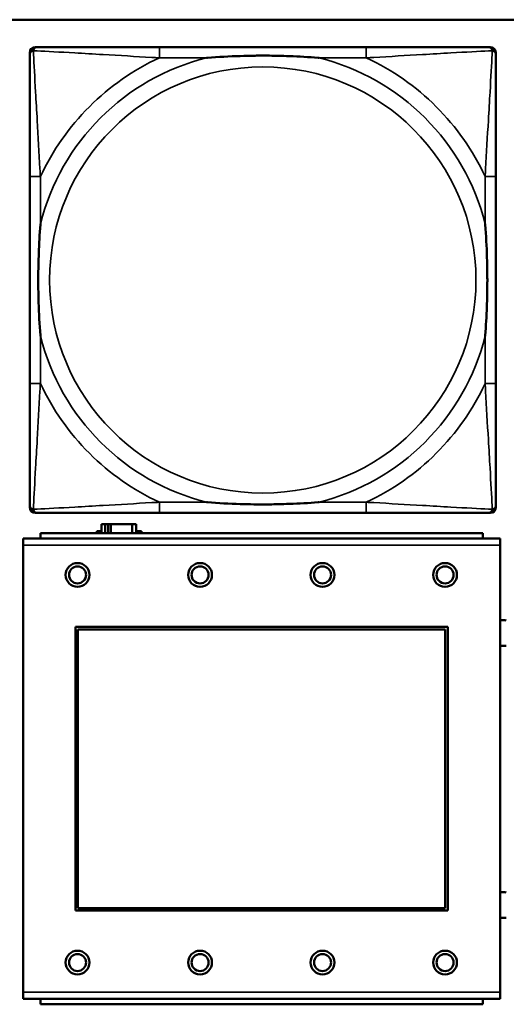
# Model space of a CAD drawing. Header units: inches. Extents: x 1.9 to 64.4, y 1.6 to 69.2.
# Tile 238 of 256: x 43.023 to 43.738, y 57.368 to 58.816. Entities that reach past the tile are written whole.
import ezdxf

# ---------------------------------------------------------------- set-up
doc = ezdxf.new("R2010")
doc.units = ezdxf.units.IN
doc.header["$MEASUREMENT"] = 0
doc.layers.add('Visible (ANSI)', color=7, linetype='Continuous', lineweight=50)
doc.layers.add('Visible Narrow (ANSI)', color=7, linetype='Continuous', lineweight=35)

msp = doc.modelspace()

# ---------------------------------------------------------------- linework, layer by layer
at = {"layer": 'Visible (ANSI)'}
for p, q in [((22.395, 58.8163), (45.17, 58.8163)), ((43.0452, 58.776), (43.0491, 58.776)), ((43.5318, 58.776), (43.2278, 58.776)), ((43.7105, 58.776), (43.7144, 58.776)), ((43.0373, 58.0989), (43.0373, 58.7681)), ((43.7223, 58.7681), (43.7223, 58.7642)), ((43.0373, 58.5855), (43.0373, 58.2815)), ((43.7223, 58.2815), (43.7223, 58.5855)), ((43.7144, 58.091), (43.0452, 58.091)), ((43.2278, 58.091), (43.5318, 58.091)), ((43.7223, 58.1028), (43.7223, 58.0989)), ((43.1484, 58.0746), (43.1426, 58.0746)), ((43.1426, 58.0746), (43.1426, 58.0614)), ((43.1484, 58.0746), (43.1524, 58.0746)), ((43.1484, 58.0614), (43.1484, 58.0746)), ((43.1524, 58.0614), (43.1524, 58.0746)), ((43.1524, 58.0746), (43.1565, 58.0746)), ((43.1565, 58.0746), (43.1565, 58.0614)), ((43.1565, 58.0746), (43.1877, 58.0746)), ((43.1877, 58.0746), (43.1877, 58.0614)), ((43.1936, 58.0746), (43.1877, 58.0746)), ((43.1936, 58.0614), (43.1936, 58.0746)), ((43.7031, 58.0614), (43.0531, 58.0614)), ((43.0531, 58.0534), (43.0531, 58.0614)), ((43.1361, 58.0614), (43.1361, 58.0641)), ((43.1361, 58.0641), (43.1426, 58.0641)), ((43.1936, 58.0641), (43.2017, 58.0641)), ((43.2017, 58.0641), (43.2017, 58.0614)), ((43.7031, 58.0614), (43.7031, 58.0534)), ((43.7286, 58.0534), (43.0276, 58.0534)), ((43.0276, 58.0434), (43.0276, 58.0534)), ((43.7286, 58.0534), (43.7286, 58.0434)), ((43.0276, 58.0434), (43.0276, 57.3864)), ((43.7286, 57.3864), (43.7286, 58.0434)), ((43.1046, 57.5064), (43.1046, 57.9234)), ((43.1046, 57.9234), (43.6516, 57.9234)), ((43.1082, 57.9198), (43.648, 57.9198)), ((43.1082, 57.51), (43.1082, 57.9198)), ((43.648, 57.9198), (43.648, 57.51)), ((43.6516, 57.9234), (43.6516, 57.5064)), ((43.648, 57.51), (43.1082, 57.51)), ((43.6516, 57.5064), (43.1046, 57.5064)), ((43.0276, 57.3764), (43.0276, 57.3864)), ((43.7286, 57.3864), (43.7286, 57.3764)), ((43.0276, 57.3764), (43.7286, 57.3764)), ((43.0531, 57.3764), (43.0531, 57.3684)), ((43.7031, 57.3684), (43.0531, 57.3684)), ((43.7031, 57.3684), (43.7031, 57.3764))]:
    msp.add_line(p, q, dxfattribs=at)
for centre, radius in [((43.1076, 57.9998), 0.0175), ((43.2876, 57.9998), 0.0175), ((43.4676, 57.9998), 0.0175), ((43.6476, 57.9998), 0.0175), ((43.1076, 57.9998), 0.0125), ((43.2876, 57.9998), 0.0125), ((43.4676, 57.9998), 0.0125), ((43.6476, 57.9998), 0.0125), ((43.1076, 57.4298), 0.0175), ((43.1076, 57.4298), 0.0125), ((43.2876, 57.4298), 0.0175), ((43.2876, 57.4298), 0.0125), ((43.4676, 57.4298), 0.0175), ((43.4676, 57.4298), 0.0125), ((43.6476, 57.4298), 0.0175), ((43.6476, 57.4298), 0.0125)]:
    msp.add_circle(centre, radius, dxfattribs=at)
for centre, radius, start, end in [((43.0452, 58.7681), 0.00787, 90, 180), ((43.0491, 58.7642), 0.0118, 90, 180), ((43.7105, 58.7642), 0.0118, 0, 90), ((43.7144, 58.7681), 0.00787, 0, 90), ((43.0491, 58.1028), 0.0118, 180, 270), ((43.0452, 58.0989), 0.00787, 180, 270), ((43.7105, 58.1028), 0.0118, 270, 360), ((43.7144, 58.0989), 0.00787, 270, 0), ((43.734, 57.9144), 0.019, 78.8629, 106.2916), ((43.734, 57.9144), 0.019, 253.7084, 281.1371), ((43.734, 57.5144), 0.019, 78.8629, 106.2916), ((43.734, 57.5144), 0.019, 253.7084, 281.1371)]:
    msp.add_arc(centre, radius, start, end, dxfattribs=at)
for points, knots in [([(43.2278, 58.776), (43.2243, 58.776), (43.2207, 58.776), (43.2171, 58.776), (43.1839, 58.776), (43.1502, 58.776), (43.1193, 58.776), (43.0924, 58.776), (43.0668, 58.776), (43.0534, 58.776), (43.0518, 58.776), (43.0503, 58.776), (43.0491, 58.776)], [0, 0, 0, 0, 0.0272471, 0.0272471, 0.0272471, 0.2790553, 0.2790553, 0.2790553, 0.4988354, 0.4988354, 0.4988354, 0.5252205, 0.5252205, 0.5252205, 0.5252205]), ([(43.7105, 58.776), (43.6956, 58.776), (43.654, 58.776), (43.6134, 58.776), (43.5868, 58.776), (43.559, 58.776), (43.5318, 58.776)], [-0.5252205, -0.5252205, -0.5252205, -0.5252205, -0.20743, -0.20743, -0.20743, 0, 0, 0, 0]), ([(43.0373, 58.7642), (43.0373, 58.7493), (43.0373, 58.7077), (43.0373, 58.6671), (43.0373, 58.6405), (43.0373, 58.6127), (43.0373, 58.5855)], [-0.5252205, -0.5252205, -0.5252205, -0.5252205, -0.20743, -0.20743, -0.20743, 0, 0, 0, 0]), ([(43.2971, 58.7603), (43.2975, 58.7603), (43.2979, 58.7603), (43.3144, 58.7616), (43.3305, 58.7624), (43.3535, 58.7631), (43.3602, 58.7633), (43.3693, 58.7634), (43.3718, 58.7634), (43.3759, 58.7634), (43.3775, 58.7634), (43.3806, 58.7634), (43.3821, 58.7634), (43.3857, 58.7634), (43.3878, 58.7634), (43.3939, 58.7634), (43.3981, 58.7633), (43.4078, 58.7631), (43.4134, 58.7629), (43.4332, 58.7622), (43.4472, 58.7614), (43.4617, 58.7603), (43.4621, 58.7603), (43.4626, 58.7603)], [-0.416114, -0.416114, -0.416114, -0.416114, -0.4127691, -0.4127691, -0.2896446, -0.2896446, -0.2388934, -0.2388934, -0.2201881, -0.2201881, -0.2080204, -0.2080204, -0.196499, -0.196499, -0.1809939, -0.1809939, -0.149741, -0.149741, -0.1073162, -0.1073162, 0, 0, 0.0033356, 0.0033356, 0.0033356, 0.0033356]), ([(43.7223, 58.5855), (43.7223, 58.589), (43.7223, 58.5926), (43.7223, 58.5962), (43.7223, 58.6294), (43.7223, 58.6631), (43.7223, 58.694), (43.7223, 58.7209), (43.7223, 58.7465), (43.7223, 58.7599), (43.7223, 58.7615), (43.7223, 58.763), (43.7223, 58.7642)], [0, 0, 0, 0, 0.0272471, 0.0272471, 0.0272471, 0.2790553, 0.2790553, 0.2790553, 0.4988354, 0.4988354, 0.4988354, 0.5252205, 0.5252205, 0.5252205, 0.5252205]), ([(43.053, 58.3508), (43.053, 58.3512), (43.053, 58.3516), (43.0517, 58.3681), (43.0509, 58.3842), (43.0502, 58.4071), (43.05, 58.4138), (43.0499, 58.423), (43.0499, 58.4255), (43.0499, 58.4296), (43.0499, 58.4312), (43.0499, 58.4343), (43.0499, 58.4358), (43.0499, 58.4394), (43.0499, 58.4415), (43.0499, 58.4476), (43.05, 58.4518), (43.0502, 58.4615), (43.0504, 58.4671), (43.0511, 58.4869), (43.0519, 58.5009), (43.053, 58.5154), (43.053, 58.5158), (43.053, 58.5162)], [-0.416114, -0.416114, -0.416114, -0.416114, -0.4127691, -0.4127691, -0.2896446, -0.2896446, -0.2388934, -0.2388934, -0.2201881, -0.2201881, -0.2080204, -0.2080204, -0.196499, -0.196499, -0.1809939, -0.1809939, -0.149741, -0.149741, -0.1073162, -0.1073162, 0, 0, 0.0033356, 0.0033356, 0.0033356, 0.0033356]), ([(43.7066, 58.5162), (43.7066, 58.5158), (43.7066, 58.5154), (43.7079, 58.4989), (43.7087, 58.4828), (43.7095, 58.4599), (43.7096, 58.4532), (43.7097, 58.444), (43.7097, 58.4415), (43.7097, 58.4374), (43.7098, 58.4358), (43.7098, 58.4327), (43.7098, 58.4312), (43.7097, 58.4276), (43.7097, 58.4256), (43.7097, 58.4194), (43.7096, 58.4152), (43.7094, 58.4055), (43.7092, 58.3999), (43.7085, 58.3802), (43.7077, 58.3661), (43.7066, 58.3516), (43.7066, 58.3512), (43.7066, 58.3508)], [-0.416114, -0.416114, -0.416114, -0.416114, -0.4127691, -0.4127691, -0.2896446, -0.2896446, -0.2388934, -0.2388934, -0.2201881, -0.2201881, -0.2080204, -0.2080204, -0.196499, -0.196499, -0.1809939, -0.1809939, -0.149741, -0.149741, -0.1073162, -0.1073162, 0, 0, 0.0033356, 0.0033356, 0.0033356, 0.0033356]), ([(43.0373, 58.2815), (43.0373, 58.2543), (43.0373, 58.2265), (43.0373, 58.1999), (43.0373, 58.1593), (43.0373, 58.1177), (43.0373, 58.1028)], [3.9382945, 3.9382945, 3.9382945, 3.9382945, 4.1457245, 4.1457245, 4.1457245, 4.463515, 4.463515, 4.463515, 4.463515]), ([(43.7223, 58.1028), (43.7223, 58.1177), (43.7223, 58.1593), (43.7223, 58.1999), (43.7223, 58.2265), (43.7223, 58.2543), (43.7223, 58.2815)], [-0.5252205, -0.5252205, -0.5252205, -0.5252205, -0.20743, -0.20743, -0.20743, 0, 0, 0, 0]), ([(43.4626, 58.1067), (43.4621, 58.1067), (43.4617, 58.1067), (43.4472, 58.1056), (43.4332, 58.1048), (43.4134, 58.1041), (43.4078, 58.1039), (43.3981, 58.1037), (43.3939, 58.1036), (43.3878, 58.1036), (43.3857, 58.1036), (43.3821, 58.1036), (43.3806, 58.1036), (43.3775, 58.1036), (43.3759, 58.1036), (43.3718, 58.1036), (43.3693, 58.1036), (43.3602, 58.1037), (43.3535, 58.1039), (43.3305, 58.1046), (43.3144, 58.1054), (43.2979, 58.1067), (43.2975, 58.1067), (43.2971, 58.1067)], [-0.4149464, -0.4149464, -0.4149464, -0.4149464, -0.41162, -0.41162, -0.3046026, -0.3046026, -0.2622958, -0.2622958, -0.23113, -0.23113, -0.215668, -0.215668, -0.2041787, -0.2041787, -0.1920448, -0.1920448, -0.1733916, -0.1733916, -0.1227817, -0.1227817, 0, 0, 0.0033356, 0.0033356, 0.0033356, 0.0033356]), ([(43.0491, 58.091), (43.064, 58.091), (43.1056, 58.091), (43.1462, 58.091), (43.1728, 58.091), (43.2006, 58.091), (43.2278, 58.091)], [-0.5252205, -0.5252205, -0.5252205, -0.5252205, -0.20743, -0.20743, -0.20743, 0, 0, 0, 0]), ([(43.5318, 58.091), (43.559, 58.091), (43.5868, 58.091), (43.6134, 58.091), (43.654, 58.091), (43.6956, 58.091), (43.7105, 58.091)], [3.9382945, 3.9382945, 3.9382945, 3.9382945, 4.1457245, 4.1457245, 4.1457245, 4.463515, 4.463515, 4.463515, 4.463515])]:
    msp.add_open_spline(points, degree=3, knots=knots, dxfattribs=at)
at = {"layer": 'Visible Narrow (ANSI)'}
for p, q in [((43.2278, 58.776), (43.2278, 58.7603)), ((43.5318, 58.776), (43.5318, 58.7603)), ((43.2278, 58.7603), (43.2971, 58.7603)), ((43.4626, 58.7603), (43.5318, 58.7603)), ((43.053, 58.5855), (43.0373, 58.5855)), ((43.053, 58.5162), (43.053, 58.5855)), ((43.7223, 58.5855), (43.7066, 58.5855)), ((43.7066, 58.5855), (43.7066, 58.5162)), ((43.053, 58.2815), (43.053, 58.3508)), ((43.7066, 58.3508), (43.7066, 58.2815)), ((43.053, 58.2815), (43.0373, 58.2815)), ((43.7223, 58.2815), (43.7066, 58.2815)), ((43.2278, 58.1067), (43.2278, 58.091)), ((43.2971, 58.1067), (43.2278, 58.1067)), ((43.5318, 58.1067), (43.4626, 58.1067)), ((43.5318, 58.1067), (43.5318, 58.091)), ((43.0276, 58.0434), (43.7286, 58.0434)), ((43.7286, 57.3864), (43.0276, 57.3864))]:
    msp.add_line(p, q, dxfattribs=at)
msp.add_circle((43.3798, 58.4335), 0.3133, dxfattribs=at)
for radius, start, end in [(0.3371, 104.2103, 165.7897), (0.3604, 114.9407, 155.0593), (0.3371, 14.2103, 75.7897), (0.3604, 24.9407, 65.0593), (0.3371, 194.2103, 255.7897), (0.3371, 284.2103, 345.7897), (0.3604, 204.9407, 245.0593), (0.3604, 294.9407, 335.0593)]:
    msp.add_arc((43.3798, 58.4335), radius, start, end, dxfattribs=at)
for points, knots in [([(43.0373, 58.7642), (43.0373, 58.7648), (43.0374, 58.7654), (43.0376, 58.7664), (43.0378, 58.7668), (43.0381, 58.7675), (43.0382, 58.7677), (43.0385, 58.7681), (43.0386, 58.7682), (43.0389, 58.7686), (43.0392, 58.7689), (43.0399, 58.7695), (43.0404, 58.7698), (43.0415, 58.7703), (43.042, 58.7706), (43.0426, 58.7707)], [-0.02627331, -0.02627331, -0.02627331, -0.02627331, -0.02158775, -0.02158775, -0.01736415, -0.01736415, -0.0147244, -0.0147244, -0.01307456, -0.01307456, -0.00977487, -0.00977487, -0.00449537, -0.00449537, 0.00012419, 0.00012419, 0.00012419, 0.00012419]), ([(43.0426, 58.7707), (43.0428, 58.7713), (43.043, 58.7719), (43.0435, 58.7729), (43.0438, 58.7734), (43.0444, 58.7741), (43.0447, 58.7744), (43.0451, 58.7747), (43.0452, 58.7748), (43.0456, 58.7751), (43.0459, 58.7752), (43.0465, 58.7755), (43.0469, 58.7757), (43.0479, 58.7759), (43.0485, 58.776), (43.0491, 58.776)], [-0.00012419, -0.00012419, -0.00012419, -0.00012419, 0.00449537, 0.00449537, 0.00977487, 0.00977487, 0.01307456, 0.01307456, 0.0147244, 0.0147244, 0.01736415, 0.01736415, 0.02158775, 0.02158775, 0.02627331, 0.02627331, 0.02627331, 0.02627331]), ([(43.053, 58.5855), (43.0528, 58.5892), (43.0526, 58.593), (43.0511, 58.6203), (43.0497, 58.6445), (43.0475, 58.6824), (43.0467, 58.6964), (43.0447, 58.7316), (43.0436, 58.7518), (43.0428, 58.7672), (43.0427, 58.769), (43.0426, 58.7707)], [0, 0, 0, 0, 0.0278591, 0.0278591, 0.201273, 0.201273, 0.3066357, 0.3066357, 0.475216, 0.475216, 0.5007189, 0.5007189, 0.5007189, 0.5007189]), ([(43.0426, 58.7707), (43.0443, 58.7706), (43.0461, 58.7705), (43.0615, 58.7697), (43.0817, 58.7687), (43.1169, 58.7667), (43.1309, 58.7658), (43.1688, 58.7636), (43.193, 58.7622), (43.2203, 58.7607), (43.2241, 58.7605), (43.2278, 58.7603)], [-0.5007189, -0.5007189, -0.5007189, -0.5007189, -0.475216, -0.475216, -0.3066357, -0.3066357, -0.201273, -0.201273, -0.0278591, -0.0278591, 0, 0, 0, 0]), ([(43.5318, 58.7603), (43.5355, 58.7605), (43.5393, 58.7607), (43.5666, 58.7622), (43.5908, 58.7636), (43.6287, 58.7658), (43.6427, 58.7667), (43.678, 58.7687), (43.6981, 58.7697), (43.7135, 58.7705), (43.7153, 58.7706), (43.717, 58.7707)], [0, 0, 0, 0, 0.0278591, 0.0278591, 0.201273, 0.201273, 0.3066357, 0.3066357, 0.475216, 0.475216, 0.5007189, 0.5007189, 0.5007189, 0.5007189]), ([(43.717, 58.7707), (43.717, 58.769), (43.7169, 58.7672), (43.716, 58.7518), (43.715, 58.7316), (43.713, 58.6964), (43.7121, 58.6824), (43.7099, 58.6445), (43.7085, 58.6203), (43.707, 58.593), (43.7068, 58.5892), (43.7066, 58.5855)], [-0.5007189, -0.5007189, -0.5007189, -0.5007189, -0.475216, -0.475216, -0.3066357, -0.3066357, -0.201273, -0.201273, -0.0278591, -0.0278591, 0, 0, 0, 0]), ([(43.7105, 58.776), (43.7111, 58.776), (43.7117, 58.7759), (43.7127, 58.7757), (43.7131, 58.7755), (43.7138, 58.7752), (43.714, 58.7751), (43.7144, 58.7748), (43.7145, 58.7747), (43.7149, 58.7744), (43.7152, 58.7741), (43.7158, 58.7734), (43.7161, 58.7729), (43.7166, 58.7719), (43.7169, 58.7713), (43.717, 58.7707)], [-0.02627331, -0.02627331, -0.02627331, -0.02627331, -0.02158775, -0.02158775, -0.01736415, -0.01736415, -0.0147244, -0.0147244, -0.01307456, -0.01307456, -0.00977487, -0.00977487, -0.00449537, -0.00449537, 0.00012419, 0.00012419, 0.00012419, 0.00012419]), ([(43.717, 58.7707), (43.7176, 58.7706), (43.7182, 58.7703), (43.7192, 58.7698), (43.7197, 58.7695), (43.7204, 58.7689), (43.7207, 58.7686), (43.721, 58.7682), (43.7211, 58.7681), (43.7214, 58.7677), (43.7215, 58.7675), (43.7218, 58.7668), (43.722, 58.7664), (43.7223, 58.7654), (43.7223, 58.7648), (43.7223, 58.7642)], [-0.00012419, -0.00012419, -0.00012419, -0.00012419, 0.00449537, 0.00449537, 0.00977487, 0.00977487, 0.01307456, 0.01307456, 0.0147244, 0.0147244, 0.01736415, 0.01736415, 0.02158775, 0.02158775, 0.02627331, 0.02627331, 0.02627331, 0.02627331]), ([(43.0426, 58.0963), (43.0427, 58.098), (43.0428, 58.0998), (43.0436, 58.1152), (43.0447, 58.1354), (43.0467, 58.1706), (43.0475, 58.1846), (43.0497, 58.2225), (43.0511, 58.2467), (43.0526, 58.274), (43.0528, 58.2778), (43.053, 58.2815)], [-4.4390134, -4.4390134, -4.4390134, -4.4390134, -4.4135105, -4.4135105, -4.2449302, -4.2449302, -4.1395675, -4.1395675, -3.9661536, -3.9661536, -3.9382945, -3.9382945, -3.9382945, -3.9382945]), ([(43.7066, 58.2815), (43.7068, 58.2778), (43.707, 58.274), (43.7085, 58.2467), (43.7099, 58.2225), (43.7121, 58.1846), (43.713, 58.1706), (43.715, 58.1354), (43.716, 58.1152), (43.7169, 58.0998), (43.717, 58.098), (43.717, 58.0963)], [0, 0, 0, 0, 0.0278591, 0.0278591, 0.201273, 0.201273, 0.3066357, 0.3066357, 0.475216, 0.475216, 0.5007189, 0.5007189, 0.5007189, 0.5007189]), ([(43.2278, 58.1067), (43.2241, 58.1065), (43.2203, 58.1063), (43.193, 58.1048), (43.1688, 58.1034), (43.1309, 58.1012), (43.1169, 58.1003), (43.0817, 58.0984), (43.0615, 58.0973), (43.0461, 58.0965), (43.0443, 58.0964), (43.0426, 58.0963)], [0, 0, 0, 0, 0.0278591, 0.0278591, 0.201273, 0.201273, 0.3066357, 0.3066357, 0.475216, 0.475216, 0.5007189, 0.5007189, 0.5007189, 0.5007189]), ([(43.717, 58.0963), (43.7153, 58.0964), (43.7135, 58.0965), (43.6981, 58.0973), (43.678, 58.0984), (43.6427, 58.1003), (43.6287, 58.1012), (43.5908, 58.1034), (43.5666, 58.1048), (43.5393, 58.1063), (43.5355, 58.1065), (43.5318, 58.1067)], [-4.4390134, -4.4390134, -4.4390134, -4.4390134, -4.4135105, -4.4135105, -4.2449302, -4.2449302, -4.1395675, -4.1395675, -3.9661536, -3.9661536, -3.9382945, -3.9382945, -3.9382945, -3.9382945]), ([(43.0426, 58.0963), (43.042, 58.0964), (43.0415, 58.0967), (43.0404, 58.0972), (43.0399, 58.0975), (43.0392, 58.0981), (43.0389, 58.0984), (43.0386, 58.0988), (43.0385, 58.0989), (43.0382, 58.0993), (43.0381, 58.0995), (43.0378, 58.1002), (43.0376, 58.1006), (43.0374, 58.1016), (43.0373, 58.1022), (43.0373, 58.1028)], [-0.00012419, -0.00012419, -0.00012419, -0.00012419, 0.00449537, 0.00449537, 0.00977487, 0.00977487, 0.01307456, 0.01307456, 0.0147244, 0.0147244, 0.01736415, 0.01736415, 0.02158775, 0.02158775, 0.02627331, 0.02627331, 0.02627331, 0.02627331]), ([(43.0491, 58.091), (43.0485, 58.091), (43.0479, 58.0911), (43.0469, 58.0913), (43.0465, 58.0915), (43.0459, 58.0918), (43.0456, 58.0919), (43.0452, 58.0922), (43.0451, 58.0923), (43.0447, 58.0926), (43.0444, 58.0929), (43.0438, 58.0936), (43.0435, 58.0941), (43.043, 58.0951), (43.0428, 58.0957), (43.0426, 58.0963)], [-0.02627331, -0.02627331, -0.02627331, -0.02627331, -0.02158775, -0.02158775, -0.01736415, -0.01736415, -0.0147244, -0.0147244, -0.01307456, -0.01307456, -0.00977487, -0.00977487, -0.00449537, -0.00449537, 0.00012419, 0.00012419, 0.00012419, 0.00012419]), ([(43.717, 58.0963), (43.7169, 58.0957), (43.7166, 58.0951), (43.7161, 58.0941), (43.7158, 58.0936), (43.7152, 58.0929), (43.7149, 58.0926), (43.7145, 58.0923), (43.7144, 58.0922), (43.714, 58.0919), (43.7138, 58.0918), (43.7131, 58.0915), (43.7127, 58.0913), (43.7117, 58.0911), (43.7111, 58.091), (43.7105, 58.091)], [-0.00012419, -0.00012419, -0.00012419, -0.00012419, 0.00449537, 0.00449537, 0.00977487, 0.00977487, 0.01307456, 0.01307456, 0.0147244, 0.0147244, 0.01736415, 0.01736415, 0.02158775, 0.02158775, 0.02627331, 0.02627331, 0.02627331, 0.02627331]), ([(43.7223, 58.1028), (43.7223, 58.1022), (43.7223, 58.1016), (43.722, 58.1006), (43.7218, 58.1002), (43.7215, 58.0995), (43.7214, 58.0993), (43.7211, 58.0989), (43.721, 58.0988), (43.7207, 58.0984), (43.7204, 58.0981), (43.7197, 58.0975), (43.7192, 58.0972), (43.7182, 58.0967), (43.7176, 58.0964), (43.717, 58.0963)], [-0.02627331, -0.02627331, -0.02627331, -0.02627331, -0.02158775, -0.02158775, -0.01736415, -0.01736415, -0.0147244, -0.0147244, -0.01307456, -0.01307456, -0.00977487, -0.00977487, -0.00449537, -0.00449537, 0.00012419, 0.00012419, 0.00012419, 0.00012419])]:
    msp.add_open_spline(points, degree=3, knots=knots, dxfattribs=at)

doc.saveas('drawing.dxf')
